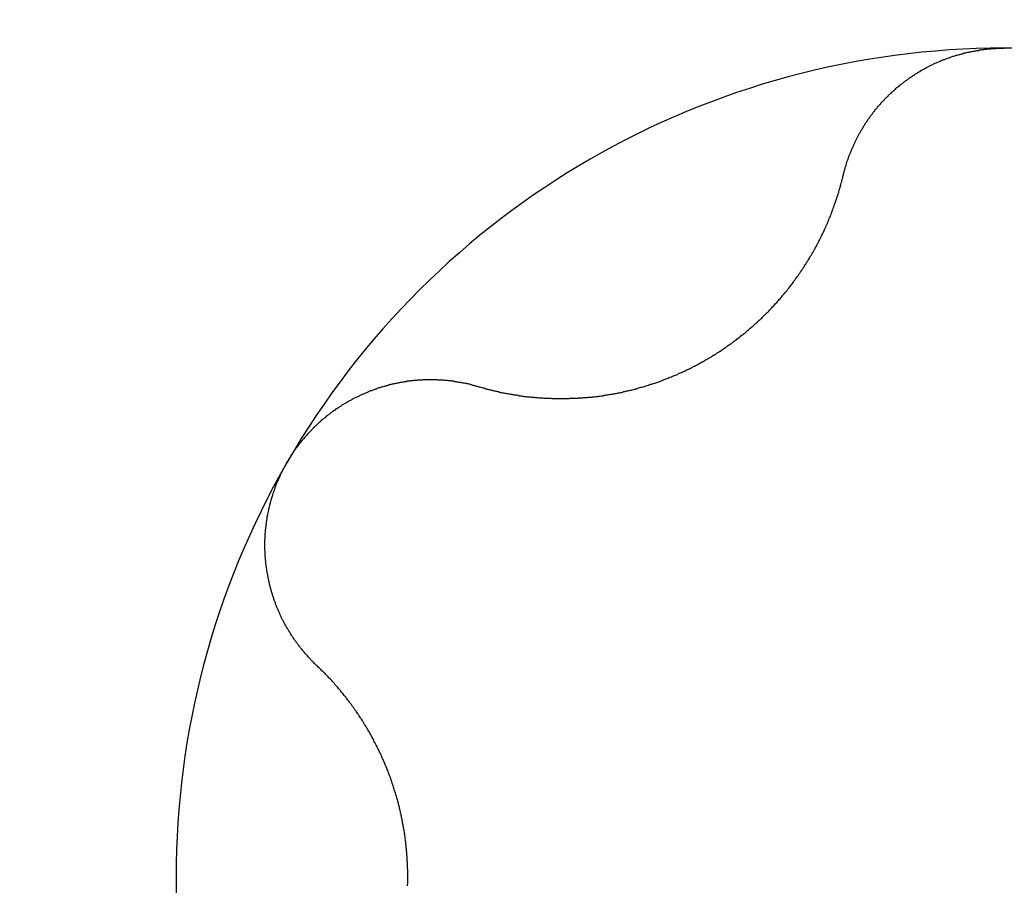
# Model space of a CAD drawing. Extents: x 1107 to 4046, y 937 to 3355.
# Tile 125 of 256: x 2096.3 to 2098.98, y 1281.65 to 1284. Entities that reach past the tile are written whole.
import ezdxf

# ---------------------------------------------------------------- set-up
doc = ezdxf.new("R2010")
doc.units = 0
doc.layers.add('KF_VIDA_L___C_TOP', color=7, linetype='CONTINUOUS')

# ---------------------------------------------------------------- blocks, each defined once
blk = doc.blocks.new('KF_VIDA_L___C_TOP')
at = {"layer": 'KF_VIDA_L___C_TOP'}
for points in [[(-88.4379, -133.096, 0), (-88.4373, -133.094, 0), (-88.4368, -133.092, 0), (-88.4362, -133.09, 0), (-88.4357, -133.087, 0), (-88.4351, -133.085, 0), (-88.4345, -133.083, 0), (-88.4339, -133.081, 0), (-88.4333, -133.079, 0), (-88.4327, -133.077, 0), (-88.4321, -133.074, 0), (-88.4314, -133.072, 0), (-88.4308, -133.07, 0), (-88.4301, -133.068, 0), (-88.4295, -133.066, 0), (-88.4288, -133.064, 0), (-88.4281, -133.061, 0), (-88.4274, -133.059, 0), (-88.4267, -133.057, 0), (-88.4259, -133.055, 0), (-88.4252, -133.053, 0), (-88.4244, -133.051, 0), (-88.4237, -133.049, 0), (-88.4229, -133.046, 0), (-88.4221, -133.044, 0), (-88.4213, -133.042, 0), (-88.4205, -133.04, 0), (-88.4197, -133.038, 0), (-88.4189, -133.036, 0), (-88.4181, -133.034, 0), (-88.4172, -133.032, 0), (-88.4163, -133.029, 0), (-88.4155, -133.027, 0), (-88.4146, -133.025, 0), (-88.4137, -133.023, 0), (-88.4128, -133.021, 0), (-88.4119, -133.019, 0), (-88.411, -133.017, 0), (-88.4101, -133.015, 0), (-88.4091, -133.013, 0), (-88.4082, -133.011, 0), (-88.4072, -133.009, 0), (-88.4062, -133.007, 0), (-88.4053, -133.005, 0), (-88.4043, -133.003, 0), (-88.4033, -133.001, 0), (-88.4023, -132.999, 0), (-88.4013, -132.997, 0), (-88.4002, -132.994, 0), (-88.3992, -132.992, 0), (-88.3981, -132.99, 0), (-88.3971, -132.988, 0), (-88.396, -132.986, 0), (-88.3949, -132.984, 0), (-88.3938, -132.982, 0), (-88.3927, -132.981, 0), (-88.3916, -132.979, 0), (-88.3905, -132.977, 0), (-88.3894, -132.975, 0), (-88.3883, -132.973, 0), (-88.3871, -132.971, 0), (-88.386, -132.969, 0), (-88.3848, -132.967, 0), (-88.3836, -132.965, 0), (-88.3825, -132.963, 0), (-88.3813, -132.961, 0), (-88.3801, -132.959, 0), (-88.3789, -132.957, 0), (-88.3776, -132.955, 0), (-88.3764, -132.953, 0), (-88.3752, -132.952, 0), (-88.3739, -132.95, 0), (-88.3727, -132.948, 0), (-88.3714, -132.946, 0), (-88.3701, -132.944, 0), (-88.3689, -132.942, 0), (-88.3676, -132.94, 0), (-88.3663, -132.939, 0), (-88.365, -132.937, 0), (-88.3636, -132.935, 0), (-88.3623, -132.933, 0), (-88.361, -132.931, 0), (-88.3596, -132.93, 0), (-88.3583, -132.928, 0), (-88.3569, -132.926, 0), (-88.3556, -132.924, 0), (-88.3542, -132.922, 0), (-88.3528, -132.921, 0), (-88.3514, -132.919, 0), (-88.35, -132.917, 0), (-88.3486, -132.915, 0), (-88.3471, -132.914, 0), (-88.3457, -132.912, 0), (-88.3442, -132.91, 0), (-88.3427, -132.908, 0), (-88.3412, -132.907, 0), (-88.3397, -132.905, 0), (-88.3382, -132.903, 0), (-88.3367, -132.902, 0), (-88.3352, -132.9, 0), (-88.3336, -132.898, 0), (-88.3321, -132.896, 0), (-88.3305, -132.895, 0), (-88.329, -132.893, 0), (-88.3274, -132.891, 0), (-88.3258, -132.89, 0), (-88.3242, -132.888, 0), (-88.3225, -132.886, 0), (-88.3209, -132.885, 0), (-88.3193, -132.883, 0), (-88.3176, -132.881, 0), (-88.3159, -132.88, 0), (-88.3143, -132.878, 0), (-88.3126, -132.876, 0), (-88.3109, -132.875, 0), (-88.3092, -132.873, 0), (-88.3075, -132.872, 0), (-88.3057, -132.87, 0), (-88.304, -132.868, 0), (-88.3023, -132.867, 0), (-88.3005, -132.865, 0), (-88.2987, -132.864, 0), (-88.297, -132.862, 0), (-88.2952, -132.861, 0), (-88.2934, -132.859, 0), (-88.2916, -132.857, 0), (-88.2897, -132.856, 0), (-88.2879, -132.854, 0), (-88.2861, -132.853, 0), (-88.2842, -132.851, 0), (-88.2824, -132.85, 0), (-88.2805, -132.848, 0), (-88.2786, -132.847, 0), (-88.2767, -132.845, 0), (-88.2749, -132.844, 0), (-88.273, -132.842, 0), (-88.271, -132.841, 0), (-88.2691, -132.84, 0), (-88.2672, -132.838, 0), (-88.2652, -132.837, 0), (-88.2633, -132.835, 0), (-88.2613, -132.834, 0), (-88.2594, -132.832, 0), (-88.2574, -132.831, 0), (-88.2554, -132.83, 0), (-88.2534, -132.828, 0), (-88.2514, -132.827, 0), (-88.2494, -132.826, 0), (-88.2474, -132.824, 0), (-88.2454, -132.823, 0), (-88.2433, -132.822, 0), (-88.2413, -132.82, 0), (-88.2392, -132.819, 0), (-88.2372, -132.818, 0), (-88.2351, -132.816, 0), (-88.233, -132.815, 0), (-88.231, -132.814, 0), (-88.2289, -132.813, 0), (-88.2268, -132.811, 0), (-88.2247, -132.81, 0), (-88.2225, -132.809, 0), (-88.2204, -132.808, 0), (-88.2183, -132.807, 0), (-88.2161, -132.805, 0), (-88.214, -132.804, 0), (-88.2118, -132.803, 0), (-88.2097, -132.802, 0), (-88.2075, -132.801, 0), (-88.2053, -132.8, 0), (-88.2032, -132.798, 0), (-88.201, -132.797, 0), (-88.1988, -132.796, 0), (-88.1966, -132.795, 0), (-88.1944, -132.794, 0), (-88.1921, -132.793, 0), (-88.1899, -132.792, 0), (-88.1877, -132.791, 0), (-88.1854, -132.79, 0), (-88.1832, -132.789, 0), (-88.1809, -132.788, 0), (-88.1787, -132.787, 0), (-88.1764, -132.786, 0), (-88.1742, -132.785, 0), (-88.1719, -132.784, 0), (-88.1696, -132.783, 0), (-88.1673, -132.782, 0), (-88.165, -132.781, 0), (-88.1627, -132.781, 0), (-88.1604, -132.78, 0), (-88.1581, -132.779, 0), (-88.1558, -132.778, 0), (-88.1535, -132.777, 0), (-88.1512, -132.776, 0), (-88.1488, -132.775, 0), (-88.1465, -132.775, 0), (-88.1442, -132.774, 0), (-88.1418, -132.773, 0), (-88.1395, -132.772, 0), (-88.1371, -132.772, 0), (-88.1348, -132.771, 0), (-88.1324, -132.77, 0), (-88.1301, -132.769, 0), (-88.1277, -132.769, 0), (-88.1253, -132.768, 0), (-88.123, -132.767, 0), (-88.1206, -132.767, 0), (-88.1182, -132.766, 0), (-88.1158, -132.765, 0), (-88.1135, -132.765, 0), (-88.1111, -132.764, 0), (-88.1087, -132.763, 0), (-88.1063, -132.763, 0), (-88.1039, -132.762, 0), (-88.1015, -132.762, 0), (-88.0991, -132.761, 0), (-88.0967, -132.761, 0), (-88.0943, -132.76, 0), (-88.0919, -132.76, 0), (-88.0895, -132.759, 0), (-88.0871, -132.759, 0), (-88.0847, -132.758, 0), (-88.0822, -132.758, 0), (-88.0798, -132.757, 0), (-88.0774, -132.757, 0), (-88.075, -132.756, 0), (-88.0726, -132.756, 0), (-88.0702, -132.756, 0), (-88.0677, -132.755, 0), (-88.0653, -132.755, 0), (-88.0629, -132.755, 0), (-88.0605, -132.754, 0), (-88.058, -132.754, 0), (-88.0556, -132.754, 0), (-88.0532, -132.753, 0), (-88.0508, -132.753, 0), (-88.0483, -132.753, 0), (-88.0459, -132.752, 0), (-88.0435, -132.752, 0), (-88.0411, -132.752, 0), (-88.0386, -132.752, 0), (-88.0362, -132.752, 0), (-88.0338, -132.751, 0), (-88.0314, -132.751, 0), (-88.029, -132.751, 0), (-88.0265, -132.751, 0), (-88.0241, -132.751, 0), (-88.0217, -132.751, 0), (-88.0193, -132.75, 0), (-88.0169, -132.75, 0), (-88.0145, -132.75, 0), (-88.012, -132.75, 0), (-88.0096, -132.75, 0), (-88.0072, -132.75, 0), (-88.0048, -132.75, 0), (-88.0024, -132.75, 0), (-88, -132.75, 0)], [(-89.4298, -133.669, 0), (-89.4272, -133.67, 0), (-89.4246, -133.67, 0), (-89.4219, -133.671, 0), (-89.4193, -133.672, 0), (-89.4166, -133.673, 0), (-89.414, -133.673, 0), (-89.4113, -133.674, 0), (-89.4087, -133.675, 0), (-89.406, -133.676, 0), (-89.4034, -133.676, 0), (-89.4007, -133.677, 0), (-89.3981, -133.678, 0), (-89.3954, -133.678, 0), (-89.3927, -133.679, 0), (-89.3901, -133.68, 0), (-89.3874, -133.68, 0), (-89.3847, -133.681, 0), (-89.3821, -133.682, 0), (-89.3794, -133.682, 0), (-89.3767, -133.683, 0), (-89.3741, -133.683, 0), (-89.3714, -133.684, 0), (-89.3687, -133.685, 0), (-89.366, -133.685, 0), (-89.3633, -133.686, 0), (-89.3607, -133.686, 0), (-89.358, -133.687, 0), (-89.3553, -133.687, 0), (-89.3526, -133.688, 0), (-89.3499, -133.688, 0), (-89.3473, -133.689, 0), (-89.3446, -133.689, 0), (-89.3419, -133.69, 0), (-89.3392, -133.69, 0), (-89.3365, -133.691, 0), (-89.3338, -133.691, 0), (-89.3312, -133.692, 0), (-89.3285, -133.692, 0), (-89.3258, -133.692, 0), (-89.3231, -133.693, 0), (-89.3204, -133.693, 0), (-89.3177, -133.694, 0), (-89.3151, -133.694, 0), (-89.3124, -133.694, 0), (-89.3097, -133.695, 0), (-89.307, -133.695, 0), (-89.3043, -133.696, 0), (-89.3016, -133.696, 0), (-89.299, -133.696, 0), (-89.2963, -133.697, 0), (-89.2936, -133.697, 0), (-89.2909, -133.697, 0), (-89.2883, -133.697, 0), (-89.2856, -133.698, 0), (-89.2829, -133.698, 0), (-89.2802, -133.698, 0), (-89.2776, -133.698, 0), (-89.2749, -133.699, 0), (-89.2722, -133.699, 0), (-89.2696, -133.699, 0), (-89.2669, -133.699, 0), (-89.2642, -133.7, 0), (-89.2616, -133.7, 0), (-89.2589, -133.7, 0), (-89.2562, -133.7, 0), (-89.2536, -133.7, 0), (-89.2509, -133.701, 0), (-89.2483, -133.701, 0), (-89.2456, -133.701, 0), (-89.2429, -133.701, 0), (-89.2402, -133.701, 0), (-89.2375, -133.701, 0), (-89.2348, -133.701, 0), (-89.2321, -133.701, 0), (-89.2294, -133.702, 0), (-89.2266, -133.702, 0), (-89.2239, -133.702, 0), (-89.2212, -133.702, 0), (-89.2184, -133.702, 0), (-89.2156, -133.702, 0), (-89.2129, -133.702, 0), (-89.2101, -133.702, 0), (-89.2073, -133.702, 0), (-89.2046, -133.702, 0), (-89.2018, -133.702, 0), (-89.199, -133.702, 0), (-89.1962, -133.702, 0), (-89.1934, -133.702, 0), (-89.1906, -133.702, 0), (-89.1878, -133.702, 0), (-89.1849, -133.702, 0), (-89.1821, -133.702, 0), (-89.1793, -133.701, 0), (-89.1765, -133.701, 0), (-89.1736, -133.701, 0), (-89.1708, -133.701, 0), (-89.1679, -133.701, 0), (-89.1651, -133.701, 0), (-89.1622, -133.701, 0), (-89.1594, -133.701, 0), (-89.1565, -133.7, 0), (-89.1536, -133.7, 0), (-89.1507, -133.7, 0), (-89.1479, -133.7, 0), (-89.145, -133.7, 0), (-89.1421, -133.699, 0), (-89.1392, -133.699, 0), (-89.1363, -133.699, 0), (-89.1334, -133.699, 0), (-89.1305, -133.698, 0), (-89.1276, -133.698, 0), (-89.1247, -133.698, 0), (-89.1218, -133.698, 0), (-89.1189, -133.697, 0), (-89.116, -133.697, 0), (-89.1131, -133.697, 0), (-89.1102, -133.696, 0), (-89.1073, -133.696, 0), (-89.1044, -133.696, 0), (-89.1014, -133.695, 0), (-89.0985, -133.695, 0), (-89.0956, -133.694, 0), (-89.0927, -133.694, 0), (-89.0897, -133.694, 0), (-89.0868, -133.693, 0), (-89.0839, -133.693, 0), (-89.081, -133.692, 0), (-89.078, -133.692, 0), (-89.0751, -133.691, 0), (-89.0722, -133.691, 0), (-89.0692, -133.69, 0), (-89.0663, -133.69, 0), (-89.0634, -133.689, 0), (-89.0604, -133.689, 0), (-89.0575, -133.688, 0), (-89.0546, -133.688, 0), (-89.0516, -133.687, 0), (-89.0487, -133.686, 0), (-89.0457, -133.686, 0), (-89.0428, -133.685, 0), (-89.0399, -133.685, 0), (-89.0369, -133.684, 0), (-89.034, -133.683, 0), (-89.0311, -133.683, 0), (-89.0282, -133.682, 0), (-89.0252, -133.681, 0), (-89.0223, -133.681, 0), (-89.0194, -133.68, 0), (-89.0164, -133.679, 0), (-89.0135, -133.679, 0), (-89.0106, -133.678, 0), (-89.0077, -133.677, 0), (-89.0048, -133.676, 0), (-89.0018, -133.675, 0), (-88.9989, -133.675, 0), (-88.996, -133.674, 0), (-88.9931, -133.673, 0), (-88.9902, -133.672, 0), (-88.9873, -133.671, 0), (-88.9844, -133.671, 0), (-88.9815, -133.67, 0), (-88.9786, -133.669, 0), (-88.9757, -133.668, 0), (-88.9728, -133.667, 0), (-88.9699, -133.666, 0), (-88.967, -133.665, 0), (-88.9642, -133.664, 0), (-88.9613, -133.663, 0), (-88.9584, -133.663, 0), (-88.9555, -133.662, 0), (-88.9527, -133.661, 0), (-88.9498, -133.66, 0), (-88.9469, -133.659, 0), (-88.9441, -133.658, 0), (-88.9412, -133.657, 0), (-88.9384, -133.656, 0), (-88.9356, -133.655, 0), (-88.9327, -133.654, 0), (-88.9299, -133.653, 0), (-88.9271, -133.651, 0), (-88.9242, -133.65, 0), (-88.9214, -133.649, 0), (-88.9186, -133.648, 0), (-88.9158, -133.647, 0), (-88.913, -133.646, 0), (-88.9102, -133.645, 0), (-88.9074, -133.644, 0), (-88.9046, -133.643, 0), (-88.9018, -133.641, 0), (-88.8991, -133.64, 0), (-88.8963, -133.639, 0), (-88.8935, -133.638, 0), (-88.8908, -133.637, 0), (-88.888, -133.636, 0), (-88.8853, -133.634, 0), (-88.8826, -133.633, 0), (-88.8798, -133.632, 0), (-88.8771, -133.631, 0), (-88.8744, -133.629, 0), (-88.8717, -133.628, 0), (-88.869, -133.627, 0), (-88.8663, -133.626, 0), (-88.8636, -133.624, 0), (-88.8609, -133.623, 0), (-88.8583, -133.622, 0), (-88.8556, -133.621, 0), (-88.8529, -133.619, 0), (-88.8503, -133.618, 0), (-88.8477, -133.617, 0), (-88.845, -133.615, 0), (-88.8424, -133.614, 0), (-88.8398, -133.613, 0), (-88.8372, -133.611, 0), (-88.8346, -133.61, 0), (-88.832, -133.608, 0), (-88.8294, -133.607, 0), (-88.8268, -133.606, 0), (-88.8243, -133.604, 0), (-88.8217, -133.603, 0), (-88.8192, -133.601, 0), (-88.8166, -133.6, 0), (-88.8141, -133.599, 0), (-88.8116, -133.597, 0), (-88.8091, -133.596, 0), (-88.8066, -133.594, 0), (-88.8041, -133.593, 0), (-88.8016, -133.591, 0), (-88.7991, -133.59, 0), (-88.7966, -133.588, 0), (-88.7941, -133.587, 0), (-88.7916, -133.585, 0), (-88.7891, -133.584, 0), (-88.7866, -133.582, 0), (-88.7841, -133.581, 0), (-88.7817, -133.579, 0), (-88.7792, -133.577, 0), (-88.7767, -133.576, 0), (-88.7742, -133.574, 0), (-88.7718, -133.573, 0), (-88.7693, -133.571, 0), (-88.7668, -133.569, 0), (-88.7644, -133.568, 0), (-88.7619, -133.566, 0), (-88.7595, -133.564, 0), (-88.757, -133.563, 0), (-88.7546, -133.561, 0), (-88.7521, -133.559, 0), (-88.7497, -133.557, 0), (-88.7473, -133.556, 0), (-88.7448, -133.554, 0), (-88.7424, -133.552, 0), (-88.74, -133.551, 0), (-88.7376, -133.549, 0), (-88.7352, -133.547, 0), (-88.7328, -133.545, 0), (-88.7304, -133.543, 0), (-88.728, -133.542, 0), (-88.7256, -133.54, 0), (-88.7232, -133.538, 0), (-88.7208, -133.536, 0), (-88.7185, -133.534, 0), (-88.7161, -133.532, 0), (-88.7137, -133.53, 0), (-88.7114, -133.529, 0), (-88.709, -133.527, 0), (-88.7067, -133.525, 0), (-88.7044, -133.523, 0), (-88.702, -133.521, 0), (-88.6997, -133.519, 0), (-88.6974, -133.517, 0), (-88.6951, -133.515, 0), (-88.6928, -133.513, 0), (-88.6905, -133.511, 0), (-88.6882, -133.509, 0), (-88.6859, -133.507, 0), (-88.6836, -133.505, 0), (-88.6814, -133.503, 0), (-88.6791, -133.501, 0), (-88.6768, -133.499, 0), (-88.6746, -133.497, 0), (-88.6724, -133.495, 0), (-88.6701, -133.493, 0), (-88.6679, -133.491, 0), (-88.6657, -133.489, 0), (-88.6635, -133.487, 0), (-88.6613, -133.485, 0), (-88.6591, -133.483, 0), (-88.6569, -133.481, 0), (-88.6547, -133.479, 0), (-88.6526, -133.476, 0), (-88.6504, -133.474, 0), (-88.6483, -133.472, 0), (-88.6461, -133.47, 0), (-88.644, -133.468, 0), (-88.6419, -133.466, 0), (-88.6398, -133.464, 0), (-88.6377, -133.462, 0), (-88.6356, -133.459, 0), (-88.6335, -133.457, 0), (-88.6314, -133.455, 0), (-88.6294, -133.453, 0), (-88.6273, -133.451, 0), (-88.6253, -133.448, 0), (-88.6232, -133.446, 0), (-88.6212, -133.444, 0), (-88.6192, -133.442, 0), (-88.6172, -133.44, 0), (-88.6152, -133.437, 0), (-88.6132, -133.435, 0), (-88.6113, -133.433, 0), (-88.6093, -133.431, 0), (-88.6074, -133.428, 0), (-88.6054, -133.426, 0), (-88.6035, -133.424, 0), (-88.6016, -133.421, 0), (-88.5997, -133.419, 0), (-88.5978, -133.417, 0), (-88.5959, -133.415, 0), (-88.594, -133.412, 0), (-88.5921, -133.41, 0), (-88.5903, -133.408, 0), (-88.5884, -133.405, 0), (-88.5866, -133.403, 0), (-88.5847, -133.401, 0), (-88.5829, -133.398, 0), (-88.5811, -133.396, 0), (-88.5793, -133.394, 0), (-88.5775, -133.391, 0), (-88.5758, -133.389, 0), (-88.574, -133.387, 0), (-88.5723, -133.384, 0), (-88.5705, -133.382, 0), (-88.5688, -133.38, 0), (-88.5671, -133.377, 0), (-88.5654, -133.375, 0), (-88.5637, -133.372, 0), (-88.562, -133.37, 0), (-88.5603, -133.368, 0), (-88.5586, -133.365, 0), (-88.557, -133.363, 0), (-88.5553, -133.361, 0), (-88.5537, -133.358, 0), (-88.5521, -133.356, 0), (-88.5504, -133.353, 0), (-88.5488, -133.351, 0), (-88.5473, -133.349, 0), (-88.5457, -133.346, 0), (-88.5441, -133.344, 0), (-88.5426, -133.341, 0), (-88.541, -133.339, 0), (-88.5395, -133.337, 0), (-88.5379, -133.334, 0), (-88.5364, -133.332, 0), (-88.5349, -133.329, 0), (-88.5334, -133.327, 0), (-88.532, -133.325, 0), (-88.5305, -133.322, 0), (-88.529, -133.32, 0), (-88.5276, -133.317, 0), (-88.5262, -133.315, 0), (-88.5247, -133.313, 0), (-88.5233, -133.31, 0), (-88.5219, -133.308, 0), (-88.5205, -133.305, 0), (-88.5192, -133.303, 0), (-88.5178, -133.301, 0), (-88.5164, -133.298, 0), (-88.5151, -133.296, 0), (-88.5138, -133.293, 0), (-88.5124, -133.291, 0), (-88.5111, -133.289, 0), (-88.5098, -133.286, 0), (-88.5086, -133.284, 0), (-88.5073, -133.281, 0), (-88.506, -133.279, 0), (-88.5048, -133.277, 0), (-88.5035, -133.274, 0), (-88.5023, -133.272, 0), (-88.5011, -133.269, 0), (-88.4999, -133.267, 0), (-88.4987, -133.265, 0), (-88.4975, -133.262, 0), (-88.4964, -133.26, 0), (-88.4952, -133.257, 0), (-88.494, -133.255, 0), (-88.4929, -133.253, 0), (-88.4917, -133.25, 0), (-88.4906, -133.248, 0), (-88.4895, -133.245, 0), (-88.4884, -133.243, 0), (-88.4872, -133.24, 0), (-88.4861, -133.238, 0), (-88.485, -133.236, 0), (-88.4839, -133.233, 0), (-88.4829, -133.231, 0), (-88.4818, -133.228, 0), (-88.4807, -133.226, 0), (-88.4797, -133.223, 0), (-88.4786, -133.221, 0), (-88.4776, -133.218, 0), (-88.4765, -133.216, 0), (-88.4755, -133.213, 0), (-88.4745, -133.211, 0), (-88.4735, -133.208, 0), (-88.4724, -133.206, 0), (-88.4714, -133.203, 0), (-88.4705, -133.201, 0), (-88.4695, -133.198, 0), (-88.4685, -133.196, 0), (-88.4675, -133.193, 0), (-88.4666, -133.19, 0), (-88.4656, -133.188, 0), (-88.4647, -133.185, 0), (-88.4638, -133.183, 0), (-88.4628, -133.18, 0), (-88.4619, -133.178, 0), (-88.461, -133.175, 0), (-88.4601, -133.172, 0), (-88.4592, -133.17, 0), (-88.4583, -133.167, 0), (-88.4575, -133.165, 0), (-88.4566, -133.162, 0), (-88.4557, -133.16, 0), (-88.4549, -133.157, 0), (-88.4541, -133.154, 0), (-88.4532, -133.152, 0), (-88.4524, -133.149, 0), (-88.4516, -133.146, 0), (-88.4508, -133.144, 0), (-88.45, -133.141, 0), (-88.4492, -133.139, 0), (-88.4484, -133.136, 0), (-88.4477, -133.133, 0), (-88.4469, -133.131, 0), (-88.4461, -133.128, 0), (-88.4454, -133.125, 0), (-88.4447, -133.123, 0), (-88.4439, -133.12, 0), (-88.4432, -133.117, 0), (-88.4425, -133.115, 0), (-88.4418, -133.112, 0), (-88.4411, -133.11, 0), (-88.4405, -133.107, 0), (-88.4398, -133.104, 0), (-88.4391, -133.102, 0), (-88.4385, -133.099, 0), (-88.4379, -133.096, 0)], [(-89.9486, -133.875, 0), (-89.9473, -133.873, 0), (-89.9461, -133.871, 0), (-89.9449, -133.869, 0), (-89.9437, -133.867, 0), (-89.9424, -133.865, 0), (-89.9411, -133.863, 0), (-89.9398, -133.861, 0), (-89.9385, -133.859, 0), (-89.9372, -133.856, 0), (-89.9359, -133.854, 0), (-89.9346, -133.852, 0), (-89.9332, -133.85, 0), (-89.9319, -133.848, 0), (-89.9305, -133.846, 0), (-89.9291, -133.844, 0), (-89.9277, -133.842, 0), (-89.9263, -133.84, 0), (-89.9249, -133.838, 0), (-89.9235, -133.836, 0), (-89.9221, -133.834, 0), (-89.9206, -133.833, 0), (-89.9191, -133.831, 0), (-89.9177, -133.829, 0), (-89.9162, -133.827, 0), (-89.9147, -133.825, 0), (-89.9132, -133.823, 0), (-89.9117, -133.821, 0), (-89.9101, -133.819, 0), (-89.9086, -133.817, 0), (-89.907, -133.815, 0), (-89.9055, -133.813, 0), (-89.9039, -133.811, 0), (-89.9023, -133.81, 0), (-89.9007, -133.808, 0), (-89.8991, -133.806, 0), (-89.8975, -133.804, 0), (-89.8959, -133.802, 0), (-89.8943, -133.8, 0), (-89.8926, -133.798, 0), (-89.891, -133.797, 0), (-89.8893, -133.795, 0), (-89.8876, -133.793, 0), (-89.8859, -133.791, 0), (-89.8842, -133.789, 0), (-89.8825, -133.788, 0), (-89.8808, -133.786, 0), (-89.8791, -133.784, 0), (-89.8774, -133.782, 0), (-89.8756, -133.781, 0), (-89.8739, -133.779, 0), (-89.8721, -133.777, 0), (-89.8703, -133.775, 0), (-89.8685, -133.774, 0), (-89.8667, -133.772, 0), (-89.8649, -133.77, 0), (-89.8631, -133.769, 0), (-89.8613, -133.767, 0), (-89.8595, -133.765, 0), (-89.8577, -133.764, 0), (-89.8558, -133.762, 0), (-89.854, -133.76, 0), (-89.8521, -133.759, 0), (-89.8502, -133.757, 0), (-89.8484, -133.756, 0), (-89.8465, -133.754, 0), (-89.8446, -133.752, 0), (-89.8427, -133.751, 0), (-89.8408, -133.749, 0), (-89.8388, -133.748, 0), (-89.8369, -133.746, 0), (-89.835, -133.745, 0), (-89.833, -133.743, 0), (-89.8311, -133.742, 0), (-89.8291, -133.74, 0), (-89.8271, -133.739, 0), (-89.8252, -133.737, 0), (-89.8232, -133.736, 0), (-89.8212, -133.734, 0), (-89.8192, -133.733, 0), (-89.8172, -133.732, 0), (-89.8152, -133.73, 0), (-89.8132, -133.729, 0), (-89.8111, -133.727, 0), (-89.8091, -133.726, 0), (-89.8071, -133.725, 0), (-89.805, -133.723, 0), (-89.8029, -133.722, 0), (-89.8009, -133.721, 0), (-89.7988, -133.719, 0), (-89.7967, -133.718, 0), (-89.7947, -133.717, 0), (-89.7926, -133.715, 0), (-89.7905, -133.714, 0), (-89.7884, -133.713, 0), (-89.7863, -133.712, 0), (-89.7842, -133.711, 0), (-89.782, -133.709, 0), (-89.7799, -133.708, 0), (-89.7778, -133.707, 0), (-89.7757, -133.706, 0), (-89.7735, -133.705, 0), (-89.7714, -133.703, 0), (-89.7692, -133.702, 0), (-89.7671, -133.701, 0), (-89.7649, -133.7, 0), (-89.7627, -133.699, 0), (-89.7606, -133.698, 0), (-89.7584, -133.697, 0), (-89.7562, -133.696, 0), (-89.754, -133.695, 0), (-89.7519, -133.694, 0), (-89.7497, -133.693, 0), (-89.7475, -133.692, 0), (-89.7453, -133.691, 0), (-89.7431, -133.69, 0), (-89.7409, -133.689, 0), (-89.7387, -133.688, 0), (-89.7365, -133.687, 0), (-89.7342, -133.686, 0), (-89.732, -133.685, 0), (-89.7298, -133.684, 0), (-89.7276, -133.683, 0), (-89.7254, -133.682, 0), (-89.7231, -133.681, 0), (-89.7209, -133.68, 0), (-89.7187, -133.68, 0), (-89.7164, -133.679, 0), (-89.7142, -133.678, 0), (-89.712, -133.677, 0), (-89.7097, -133.676, 0), (-89.7075, -133.675, 0), (-89.7052, -133.675, 0), (-89.703, -133.674, 0), (-89.7007, -133.673, 0), (-89.6985, -133.672, 0), (-89.6962, -133.672, 0), (-89.694, -133.671, 0), (-89.6917, -133.67, 0), (-89.6895, -133.67, 0), (-89.6872, -133.669, 0), (-89.685, -133.668, 0), (-89.6827, -133.668, 0), (-89.6805, -133.667, 0), (-89.6782, -133.666, 0), (-89.676, -133.666, 0), (-89.6737, -133.665, 0), (-89.6715, -133.664, 0), (-89.6692, -133.664, 0), (-89.667, -133.663, 0), (-89.6647, -133.663, 0), (-89.6625, -133.662, 0), (-89.6602, -133.662, 0), (-89.6579, -133.661, 0), (-89.6557, -133.661, 0), (-89.6535, -133.66, 0), (-89.6512, -133.66, 0), (-89.649, -133.659, 0), (-89.6467, -133.659, 0), (-89.6445, -133.658, 0), (-89.6422, -133.658, 0), (-89.64, -133.657, 0), (-89.6377, -133.657, 0), (-89.6355, -133.657, 0), (-89.6333, -133.656, 0), (-89.631, -133.656, 0), (-89.6288, -133.655, 0), (-89.6266, -133.655, 0), (-89.6244, -133.655, 0), (-89.6221, -133.654, 0), (-89.6199, -133.654, 0), (-89.6177, -133.654, 0), (-89.6155, -133.654, 0), (-89.6133, -133.653, 0), (-89.611, -133.653, 0), (-89.6088, -133.653, 0), (-89.6066, -133.653, 0), (-89.6043, -133.652, 0), (-89.6021, -133.652, 0), (-89.5999, -133.652, 0), (-89.5976, -133.652, 0), (-89.5954, -133.652, 0), (-89.5931, -133.651, 0), (-89.5909, -133.651, 0), (-89.5887, -133.651, 0), (-89.5864, -133.651, 0), (-89.5842, -133.651, 0), (-89.5819, -133.651, 0), (-89.5797, -133.651, 0), (-89.5774, -133.65, 0), (-89.5751, -133.65, 0), (-89.5729, -133.65, 0), (-89.5706, -133.65, 0), (-89.5684, -133.65, 0), (-89.5661, -133.65, 0), (-89.5639, -133.65, 0), (-89.5616, -133.65, 0), (-89.5593, -133.65, 0), (-89.5571, -133.65, 0), (-89.5548, -133.65, 0), (-89.5525, -133.65, 0), (-89.5503, -133.65, 0), (-89.548, -133.65, 0), (-89.5458, -133.65, 0), (-89.5435, -133.65, 0), (-89.5412, -133.65, 0), (-89.539, -133.651, 0), (-89.5367, -133.651, 0), (-89.5344, -133.651, 0), (-89.5322, -133.651, 0), (-89.5299, -133.651, 0), (-89.5277, -133.651, 0), (-89.5254, -133.651, 0), (-89.5231, -133.652, 0), (-89.5209, -133.652, 0), (-89.5186, -133.652, 0), (-89.5164, -133.652, 0), (-89.5141, -133.652, 0), (-89.5119, -133.653, 0), (-89.5096, -133.653, 0), (-89.5073, -133.653, 0), (-89.5051, -133.653, 0), (-89.5028, -133.654, 0), (-89.5006, -133.654, 0), (-89.4983, -133.654, 0), (-89.4961, -133.654, 0), (-89.4939, -133.655, 0), (-89.4916, -133.655, 0), (-89.4894, -133.655, 0), (-89.4871, -133.656, 0), (-89.4849, -133.656, 0), (-89.4827, -133.657, 0), (-89.4804, -133.657, 0), (-89.4782, -133.657, 0), (-89.476, -133.658, 0), (-89.4737, -133.658, 0), (-89.4715, -133.659, 0), (-89.4693, -133.659, 0), (-89.4671, -133.659, 0), (-89.4649, -133.66, 0), (-89.4627, -133.66, 0), (-89.4604, -133.661, 0), (-89.4582, -133.661, 0), (-89.456, -133.662, 0), (-89.4538, -133.662, 0), (-89.4516, -133.663, 0), (-89.4494, -133.664, 0), (-89.4472, -133.664, 0), (-89.4451, -133.665, 0), (-89.4429, -133.665, 0), (-89.4407, -133.666, 0), (-89.4385, -133.666, 0), (-89.4363, -133.667, 0), (-89.4342, -133.668, 0), (-89.432, -133.668, 0), (-89.4298, -133.669, 0)], [(-89.8677, -134.427, 0), (-89.8693, -134.426, 0), (-89.871, -134.424, 0), (-89.8726, -134.423, 0), (-89.8742, -134.421, 0), (-89.8758, -134.419, 0), (-89.8774, -134.418, 0), (-89.879, -134.416, 0), (-89.8806, -134.415, 0), (-89.8821, -134.413, 0), (-89.8837, -134.411, 0), (-89.8853, -134.41, 0), (-89.8868, -134.408, 0), (-89.8884, -134.406, 0), (-89.8899, -134.405, 0), (-89.8914, -134.403, 0), (-89.8929, -134.401, 0), (-89.8944, -134.4, 0), (-89.8959, -134.398, 0), (-89.8974, -134.396, 0), (-89.8989, -134.395, 0), (-89.9004, -134.393, 0), (-89.9019, -134.391, 0), (-89.9033, -134.389, 0), (-89.9048, -134.388, 0), (-89.9062, -134.386, 0), (-89.9077, -134.384, 0), (-89.9091, -134.382, 0), (-89.9105, -134.381, 0), (-89.9119, -134.379, 0), (-89.9133, -134.377, 0), (-89.9147, -134.375, 0), (-89.9161, -134.374, 0), (-89.9174, -134.372, 0), (-89.9188, -134.37, 0), (-89.9202, -134.368, 0), (-89.9215, -134.366, 0), (-89.9228, -134.364, 0), (-89.9242, -134.363, 0), (-89.9255, -134.361, 0), (-89.9268, -134.359, 0), (-89.9281, -134.357, 0), (-89.9294, -134.355, 0), (-89.9307, -134.353, 0), (-89.9319, -134.351, 0), (-89.9332, -134.35, 0), (-89.9345, -134.348, 0), (-89.9357, -134.346, 0), (-89.9369, -134.344, 0), (-89.9382, -134.342, 0), (-89.9394, -134.34, 0), (-89.9406, -134.338, 0), (-89.9418, -134.336, 0), (-89.943, -134.334, 0), (-89.9441, -134.332, 0), (-89.9453, -134.33, 0), (-89.9465, -134.328, 0), (-89.9476, -134.326, 0), (-89.9487, -134.325, 0), (-89.9499, -134.323, 0), (-89.951, -134.321, 0), (-89.9521, -134.319, 0), (-89.9532, -134.317, 0), (-89.9543, -134.315, 0), (-89.9553, -134.313, 0), (-89.9564, -134.311, 0), (-89.9575, -134.309, 0), (-89.9585, -134.307, 0), (-89.9595, -134.305, 0), (-89.9606, -134.303, 0), (-89.9616, -134.301, 0), (-89.9626, -134.299, 0), (-89.9636, -134.297, 0), (-89.9646, -134.295, 0), (-89.9655, -134.293, 0), (-89.9665, -134.291, 0), (-89.9674, -134.289, 0), (-89.9684, -134.286, 0), (-89.9693, -134.284, 0), (-89.9702, -134.282, 0), (-89.9711, -134.28, 0), (-89.972, -134.278, 0), (-89.9729, -134.276, 0), (-89.9738, -134.274, 0), (-89.9746, -134.272, 0), (-89.9755, -134.27, 0), (-89.9763, -134.268, 0), (-89.9772, -134.266, 0), (-89.978, -134.264, 0), (-89.9788, -134.262, 0), (-89.9796, -134.26, 0), (-89.9804, -134.257, 0), (-89.9812, -134.255, 0), (-89.982, -134.253, 0), (-89.9827, -134.251, 0), (-89.9835, -134.249, 0), (-89.9842, -134.247, 0), (-89.985, -134.245, 0), (-89.9857, -134.242, 0), (-89.9864, -134.24, 0), (-89.9871, -134.238, 0), (-89.9878, -134.236, 0), (-89.9885, -134.234, 0), (-89.9892, -134.231, 0), (-89.9898, -134.229, 0), (-89.9905, -134.227, 0), (-89.9911, -134.225, 0), (-89.9917, -134.222, 0), (-89.9924, -134.22, 0), (-89.993, -134.218, 0), (-89.9936, -134.216, 0), (-89.9942, -134.213, 0), (-89.9948, -134.211, 0), (-89.9953, -134.209, 0), (-89.9959, -134.207, 0), (-89.9964, -134.204, 0), (-89.997, -134.202, 0), (-89.9975, -134.2, 0), (-89.998, -134.197, 0), (-89.9985, -134.195, 0), (-89.999, -134.193, 0), (-89.9995, -134.191, 0), (-89.9999, -134.188, 0), (-90.0004, -134.186, 0), (-90.0008, -134.184, 0), (-90.0013, -134.181, 0), (-90.0017, -134.179, 0), (-90.0021, -134.177, 0), (-90.0025, -134.174, 0), (-90.0029, -134.172, 0), (-90.0033, -134.169, 0), (-90.0036, -134.167, 0), (-90.004, -134.165, 0), (-90.0043, -134.162, 0), (-90.0047, -134.16, 0), (-90.005, -134.158, 0), (-90.0053, -134.155, 0), (-90.0056, -134.153, 0), (-90.0059, -134.15, 0), (-90.0061, -134.148, 0), (-90.0064, -134.146, 0), (-90.0066, -134.143, 0), (-90.0069, -134.141, 0), (-90.0071, -134.138, 0), (-90.0073, -134.136, 0), (-90.0075, -134.134, 0), (-90.0077, -134.131, 0), (-90.0078, -134.129, 0), (-90.008, -134.126, 0), (-90.0081, -134.124, 0), (-90.0082, -134.122, 0), (-90.0084, -134.119, 0), (-90.0085, -134.117, 0), (-90.0086, -134.114, 0), (-90.0086, -134.112, 0), (-90.0087, -134.109, 0), (-90.0087, -134.107, 0), (-90.0088, -134.104, 0), (-90.0088, -134.102, 0), (-90.0088, -134.1, 0), (-90.0088, -134.097, 0), (-90.0088, -134.095, 0), (-90.0088, -134.092, 0), (-90.0087, -134.09, 0), (-90.0087, -134.087, 0), (-90.0086, -134.085, 0), (-90.0085, -134.083, 0), (-90.0084, -134.08, 0), (-90.0083, -134.078, 0), (-90.0082, -134.075, 0), (-90.008, -134.073, 0), (-90.0079, -134.07, 0), (-90.0077, -134.068, 0), (-90.0075, -134.065, 0), (-90.0073, -134.063, 0), (-90.0071, -134.06, 0), (-90.0069, -134.058, 0), (-90.0066, -134.056, 0), (-90.0064, -134.053, 0), (-90.0061, -134.051, 0), (-90.0058, -134.048, 0), (-90.0055, -134.046, 0), (-90.0052, -134.043, 0), (-90.0049, -134.041, 0), (-90.0046, -134.039, 0), (-90.0042, -134.036, 0), (-90.0039, -134.034, 0), (-90.0035, -134.031, 0), (-90.0031, -134.029, 0), (-90.0027, -134.026, 0), (-90.0023, -134.024, 0), (-90.0018, -134.021, 0), (-90.0014, -134.019, 0), (-90.0009, -134.017, 0), (-90.0005, -134.014, 0), (-90, -134.012, 0), (-89.9995, -134.009, 0), (-89.999, -134.007, 0), (-89.9985, -134.005, 0), (-89.9979, -134.002, 0), (-89.9974, -134, 0), (-89.9968, -133.997, 0), (-89.9963, -133.995, 0), (-89.9957, -133.993, 0), (-89.9951, -133.99, 0), (-89.9945, -133.988, 0), (-89.9938, -133.985, 0), (-89.9932, -133.983, 0), (-89.9925, -133.981, 0), (-89.9919, -133.978, 0), (-89.9912, -133.976, 0), (-89.9905, -133.974, 0), (-89.9898, -133.971, 0), (-89.9891, -133.969, 0), (-89.9884, -133.966, 0), (-89.9877, -133.964, 0), (-89.9869, -133.962, 0), (-89.9861, -133.959, 0), (-89.9854, -133.957, 0), (-89.9846, -133.955, 0), (-89.9838, -133.952, 0), (-89.983, -133.95, 0), (-89.9822, -133.948, 0), (-89.9813, -133.945, 0), (-89.9805, -133.943, 0), (-89.9796, -133.941, 0), (-89.9787, -133.939, 0), (-89.9779, -133.936, 0), (-89.977, -133.934, 0), (-89.9761, -133.932, 0), (-89.9752, -133.929, 0), (-89.9742, -133.927, 0), (-89.9733, -133.925, 0), (-89.9723, -133.923, 0), (-89.9714, -133.92, 0), (-89.9704, -133.918, 0), (-89.9694, -133.916, 0), (-89.9684, -133.914, 0), (-89.9674, -133.912, 0), (-89.9664, -133.909, 0), (-89.9654, -133.907, 0), (-89.9643, -133.905, 0), (-89.9633, -133.903, 0), (-89.9622, -133.901, 0), (-89.9611, -133.898, 0), (-89.96, -133.896, 0), (-89.9589, -133.894, 0), (-89.9578, -133.892, 0), (-89.9567, -133.89, 0), (-89.9556, -133.888, 0), (-89.9544, -133.886, 0), (-89.9533, -133.883, 0), (-89.9521, -133.881, 0), (-89.9509, -133.879, 0), (-89.9498, -133.877, 0), (-89.9486, -133.875, 0)], [(-89.6211, -135.025, 0), (-89.621, -135.022, 0), (-89.6209, -135.019, 0), (-89.6209, -135.016, 0), (-89.6208, -135.013, 0), (-89.6208, -135.01, 0), (-89.6207, -135.007, 0), (-89.6207, -135.004, 0), (-89.6207, -135.001, 0), (-89.6207, -134.999, 0), (-89.6207, -134.996, 0), (-89.6207, -134.993, 0), (-89.6208, -134.99, 0), (-89.6208, -134.987, 0), (-89.6209, -134.984, 0), (-89.6209, -134.981, 0), (-89.621, -134.978, 0), (-89.6211, -134.975, 0), (-89.6212, -134.972, 0), (-89.6213, -134.969, 0), (-89.6215, -134.966, 0), (-89.6216, -134.964, 0), (-89.6217, -134.961, 0), (-89.6219, -134.958, 0), (-89.6221, -134.955, 0), (-89.6222, -134.952, 0), (-89.6224, -134.949, 0), (-89.6226, -134.946, 0), (-89.6229, -134.943, 0), (-89.6231, -134.94, 0), (-89.6233, -134.937, 0), (-89.6236, -134.934, 0), (-89.6238, -134.931, 0), (-89.6241, -134.928, 0), (-89.6244, -134.925, 0), (-89.6247, -134.922, 0), (-89.625, -134.919, 0), (-89.6253, -134.916, 0), (-89.6256, -134.913, 0), (-89.626, -134.91, 0), (-89.6263, -134.907, 0), (-89.6267, -134.904, 0), (-89.6271, -134.901, 0), (-89.6274, -134.898, 0), (-89.6278, -134.895, 0), (-89.6282, -134.892, 0), (-89.6287, -134.889, 0), (-89.6291, -134.886, 0), (-89.6295, -134.883, 0), (-89.63, -134.88, 0), (-89.6305, -134.877, 0), (-89.6309, -134.874, 0), (-89.6314, -134.871, 0), (-89.6319, -134.868, 0), (-89.6324, -134.865, 0), (-89.6329, -134.862, 0), (-89.6335, -134.86, 0), (-89.634, -134.857, 0), (-89.6346, -134.854, 0), (-89.6351, -134.851, 0), (-89.6357, -134.848, 0), (-89.6363, -134.845, 0), (-89.6369, -134.842, 0), (-89.6375, -134.839, 0), (-89.6381, -134.836, 0), (-89.6387, -134.833, 0), (-89.6394, -134.83, 0), (-89.64, -134.827, 0), (-89.6407, -134.824, 0), (-89.6414, -134.821, 0), (-89.6421, -134.818, 0), (-89.6428, -134.815, 0), (-89.6435, -134.812, 0), (-89.6442, -134.809, 0), (-89.6449, -134.806, 0), (-89.6457, -134.803, 0), (-89.6464, -134.8, 0), (-89.6472, -134.798, 0), (-89.648, -134.795, 0), (-89.6488, -134.792, 0), (-89.6496, -134.789, 0), (-89.6504, -134.786, 0), (-89.6512, -134.783, 0), (-89.652, -134.78, 0), (-89.6529, -134.777, 0), (-89.6537, -134.774, 0), (-89.6546, -134.771, 0), (-89.6555, -134.769, 0), (-89.6564, -134.766, 0), (-89.6573, -134.763, 0), (-89.6582, -134.76, 0), (-89.6591, -134.757, 0), (-89.66, -134.754, 0), (-89.661, -134.751, 0), (-89.6619, -134.749, 0), (-89.6629, -134.746, 0), (-89.6639, -134.743, 0), (-89.6648, -134.74, 0), (-89.6658, -134.737, 0), (-89.6668, -134.734, 0), (-89.6679, -134.732, 0), (-89.6689, -134.729, 0), (-89.6699, -134.726, 0), (-89.671, -134.723, 0), (-89.672, -134.721, 0), (-89.6731, -134.718, 0), (-89.6741, -134.715, 0), (-89.6752, -134.712, 0), (-89.6763, -134.709, 0), (-89.6774, -134.707, 0), (-89.6785, -134.704, 0), (-89.6796, -134.701, 0), (-89.6808, -134.699, 0), (-89.6819, -134.696, 0), (-89.683, -134.693, 0), (-89.6842, -134.69, 0), (-89.6854, -134.688, 0), (-89.6865, -134.685, 0), (-89.6877, -134.682, 0), (-89.6889, -134.68, 0), (-89.6901, -134.677, 0), (-89.6913, -134.674, 0), (-89.6925, -134.672, 0), (-89.6937, -134.669, 0), (-89.695, -134.666, 0), (-89.6962, -134.664, 0), (-89.6974, -134.661, 0), (-89.6987, -134.659, 0), (-89.6999, -134.656, 0), (-89.7012, -134.653, 0), (-89.7025, -134.651, 0), (-89.7037, -134.648, 0), (-89.705, -134.646, 0), (-89.7063, -134.643, 0), (-89.7076, -134.641, 0), (-89.7089, -134.638, 0), (-89.7102, -134.636, 0), (-89.7116, -134.633, 0), (-89.7129, -134.63, 0), (-89.7142, -134.628, 0), (-89.7156, -134.625, 0), (-89.7169, -134.623, 0), (-89.7183, -134.621, 0), (-89.7196, -134.618, 0), (-89.721, -134.616, 0), (-89.7223, -134.613, 0), (-89.7237, -134.611, 0), (-89.7251, -134.608, 0), (-89.7265, -134.606, 0), (-89.7279, -134.603, 0), (-89.7293, -134.601, 0), (-89.7307, -134.599, 0), (-89.7321, -134.596, 0), (-89.7335, -134.594, 0), (-89.7349, -134.592, 0), (-89.7363, -134.589, 0), (-89.7378, -134.587, 0), (-89.7392, -134.585, 0), (-89.7406, -134.582, 0), (-89.7421, -134.58, 0), (-89.7435, -134.578, 0), (-89.745, -134.575, 0), (-89.7464, -134.573, 0), (-89.7479, -134.571, 0), (-89.7494, -134.569, 0), (-89.7508, -134.566, 0), (-89.7523, -134.564, 0), (-89.7538, -134.562, 0), (-89.7553, -134.56, 0), (-89.7568, -134.558, 0), (-89.7583, -134.555, 0), (-89.7598, -134.553, 0), (-89.7613, -134.551, 0), (-89.7628, -134.549, 0), (-89.7644, -134.547, 0), (-89.7659, -134.544, 0), (-89.7675, -134.542, 0), (-89.769, -134.54, 0), (-89.7706, -134.538, 0), (-89.7722, -134.536, 0), (-89.7738, -134.533, 0), (-89.7754, -134.531, 0), (-89.777, -134.529, 0), (-89.7786, -134.527, 0), (-89.7803, -134.525, 0), (-89.7819, -134.523, 0), (-89.7835, -134.521, 0), (-89.7852, -134.518, 0), (-89.7868, -134.516, 0), (-89.7885, -134.514, 0), (-89.7902, -134.512, 0), (-89.7919, -134.51, 0), (-89.7936, -134.508, 0), (-89.7953, -134.506, 0), (-89.797, -134.503, 0), (-89.7987, -134.501, 0), (-89.8004, -134.499, 0), (-89.8022, -134.497, 0), (-89.8039, -134.495, 0), (-89.8057, -134.493, 0), (-89.8074, -134.491, 0), (-89.8092, -134.489, 0), (-89.811, -134.487, 0), (-89.8127, -134.485, 0), (-89.8145, -134.483, 0), (-89.8163, -134.481, 0), (-89.8181, -134.479, 0), (-89.8199, -134.476, 0), (-89.8218, -134.474, 0), (-89.8236, -134.472, 0), (-89.8254, -134.47, 0), (-89.8273, -134.468, 0), (-89.8291, -134.466, 0), (-89.831, -134.464, 0), (-89.8329, -134.462, 0), (-89.8347, -134.46, 0), (-89.8366, -134.458, 0), (-89.8385, -134.456, 0), (-89.8404, -134.454, 0), (-89.8423, -134.452, 0), (-89.8442, -134.45, 0), (-89.8461, -134.448, 0), (-89.8481, -134.446, 0), (-89.85, -134.445, 0), (-89.8519, -134.443, 0), (-89.8539, -134.441, 0), (-89.8558, -134.439, 0), (-89.8578, -134.437, 0), (-89.8598, -134.435, 0), (-89.8617, -134.433, 0), (-89.8637, -134.431, 0), (-89.8657, -134.429, 0), (-89.8677, -134.427, 0)]]:
    blk.add_polyline3d(points, dxfattribs=at)
for radius in [5.35, 4.65]:
    blk.add_circle((-88, -135), radius, dxfattribs=at)
for start, end in [(90, 150), (30, 90), (150, 210)]:
    blk.add_arc((-88, -135), 2.25, start, end, dxfattribs=at)

msp = doc.modelspace()

# ---------------------------------------------------------------- block references
at = {"layer": 'KF_VIDA_L___C_TOP'}
msp.add_blockref('KF_VIDA_L___C_TOP', (2186.9791, 1416.6769), dxfattribs=at)

doc.saveas('drawing.dxf')
